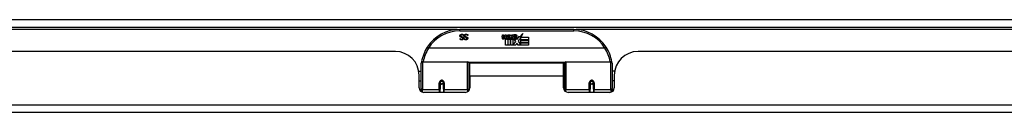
# Model space of a CAD drawing. Header units: inches. Extents: x 23 to 567, y 61 to 264.
# Tile 33 of 256: x 90.19 to 103.11, y 61.55 to 62.77. Entities that reach past the tile are written whole.
import ezdxf

# ---------------------------------------------------------------- set-up
doc = ezdxf.new("R2010")
doc.units = ezdxf.units.IN
doc.header["$MEASUREMENT"] = 0
doc.layers.add('Visible Edges(ANSI)', color=7, linetype='Continuous', lineweight=25)
doc.layers.add('Visible Tangent Edges(ANSI)', color=7, linetype='Continuous', lineweight=25)

msp = doc.modelspace()

# ---------------------------------------------------------------- linework, layer by layer
at = {"layer": 'Visible Edges(ANSI)'}
for p, q in [((77.364, 62.668), (131.166, 62.668)), ((97.462, 62.638), (95.966, 62.638)), ((96.017, 62.569), (96.017, 62.558)), ((96.017, 62.558), (96.017, 62.558)), ((96.072, 62.558), (96.071, 62.558)), ((96.072, 62.569), (96.072, 62.558)), ((96.522, 62.535), (96.528, 62.569)), ((96.528, 62.569), (96.541, 62.569)), ((96.541, 62.569), (96.535, 62.534)), ((96.558, 62.546), (96.562, 62.569)), ((96.562, 62.569), (96.575, 62.569)), ((96.575, 62.569), (96.569, 62.534)), ((96.592, 62.546), (96.596, 62.569)), ((96.596, 62.569), (96.609, 62.569)), ((96.609, 62.569), (96.599, 62.514)), ((96.616, 62.569), (96.632, 62.569)), ((96.629, 62.541), (96.616, 62.569)), ((96.632, 62.569), (96.639, 62.549)), ((96.642, 62.549), (96.655, 62.569)), ((96.672, 62.569), (96.647, 62.541)), ((96.655, 62.569), (96.672, 62.569)), ((96.677, 62.557), (96.677, 62.566)), ((96.751, 62.537), (96.795, 62.583)), ((96.795, 62.583), (96.77, 62.536)), ((95.972, 62.517), (95.973, 62.517)), ((95.972, 62.506), (95.972, 62.517)), ((96.026, 62.517), (96.027, 62.517)), ((96.026, 62.506), (96.026, 62.517)), ((96.567, 62.431), (96.567, 62.51)), ((96.597, 62.431), (96.567, 62.431)), ((96.585, 62.518), (96.584, 62.511)), ((96.584, 62.511), (96.597, 62.511)), ((96.589, 62.524), (96.586, 62.524)), ((96.588, 62.514), (96.589, 62.524)), ((96.599, 62.514), (96.588, 62.514)), ((96.597, 62.511), (96.597, 62.431)), ((96.601, 62.511), (96.623, 62.511)), ((96.601, 62.431), (96.601, 62.511)), ((96.63, 62.431), (96.601, 62.431)), ((96.605, 62.514), (96.629, 62.541)), ((96.621, 62.514), (96.605, 62.514)), ((96.635, 62.533), (96.621, 62.514)), ((96.623, 62.511), (96.63, 62.522)), ((96.63, 62.522), (96.63, 62.431)), ((96.637, 62.533), (96.635, 62.533)), ((96.635, 62.529), (96.642, 62.511)), ((96.635, 62.431), (96.635, 62.529)), ((96.702, 62.431), (96.635, 62.431)), ((96.645, 62.514), (96.637, 62.533)), ((96.639, 62.549), (96.642, 62.549)), ((96.642, 62.511), (96.665, 62.511)), ((96.661, 62.514), (96.645, 62.514)), ((96.647, 62.541), (96.661, 62.514)), ((96.665, 62.511), (96.665, 62.432)), ((96.665, 62.432), (96.701, 62.481)), ((96.67, 62.545), (96.707, 62.545)), ((96.705, 62.536), (96.681, 62.536)), ((96.701, 62.481), (96.681, 62.511)), ((96.715, 62.457), (96.702, 62.431)), ((96.711, 62.519), (96.717, 62.507)), ((96.733, 62.431), (96.715, 62.457)), ((96.717, 62.507), (96.749, 62.551)), ((96.751, 62.513), (96.731, 62.485)), ((96.731, 62.485), (96.768, 62.431)), ((96.867, 62.431), (96.733, 62.431)), ((96.749, 62.551), (96.751, 62.537)), ((96.753, 62.503), (96.751, 62.513)), ((96.768, 62.532), (96.753, 62.503)), ((96.768, 62.503), (96.768, 62.532)), ((96.867, 62.503), (96.768, 62.503)), ((96.768, 62.499), (96.867, 62.499)), ((96.768, 62.467), (96.768, 62.499)), ((96.867, 62.467), (96.768, 62.467)), ((96.768, 62.463), (96.867, 62.463)), ((96.768, 62.431), (96.768, 62.463)), ((96.77, 62.536), (96.867, 62.536)), ((96.867, 62.536), (96.867, 62.503)), ((96.867, 62.499), (96.867, 62.467)), ((96.867, 62.463), (96.867, 62.431)), ((95.121, 62.348), (83.206, 62.348)), ((97.871, 62.392), (95.557, 62.392)), ((110.222, 62.348), (98.307, 62.348)), ((95.459, 61.863), (95.459, 62.193)), ((95.479, 62.213), (96.068, 62.213)), ((96.084, 62.197), (96.084, 61.859)), ((96.099, 62.025), (96.099, 62.193)), ((97.33, 62.193), (96.099, 62.193)), ((97.33, 62.025), (97.33, 62.193)), ((97.344, 61.859), (97.344, 62.197)), ((97.36, 62.213), (97.949, 62.213)), ((97.969, 62.193), (97.969, 61.863)), ((95.429, 62.088), (95.459, 62.088)), ((96.084, 62.12), (96.099, 62.12)), ((97.344, 62.12), (97.33, 62.12)), ((98, 62.088), (97.969, 62.088)), ((95.433, 61.87), (95.433, 62.036)), ((95.433, 61.962), (95.459, 61.962)), ((95.708, 61.94), (95.708, 61.853)), ((95.71, 61.938), (95.708, 61.938)), ((95.709, 61.945), (95.711, 61.944)), ((95.71, 61.944), (95.71, 61.94)), ((95.749, 61.936), (95.752, 61.936)), ((95.752, 61.853), (95.752, 61.94)), ((96.084, 61.93), (96.099, 61.93)), ((96.099, 62.025), (96.099, 61.87)), ((97.33, 61.87), (97.33, 62.025)), ((97.344, 61.93), (97.33, 61.93)), ((97.677, 61.94), (97.677, 61.853)), ((97.679, 61.936), (97.677, 61.936)), ((97.72, 61.945), (97.718, 61.944)), ((97.718, 61.94), (97.718, 61.944)), ((97.718, 61.938), (97.72, 61.938)), ((97.72, 61.853), (97.72, 61.94)), ((97.995, 61.962), (97.969, 61.962)), ((97.995, 62.036), (97.995, 61.87)), ((95.459, 61.863), (95.459, 61.821)), ((96.04, 61.811), (95.492, 61.811)), ((95.708, 61.811), (95.708, 61.853)), ((95.752, 61.853), (95.752, 61.811)), ((96.084, 61.831), (96.084, 61.859)), ((97.344, 61.859), (97.344, 61.831)), ((97.936, 61.811), (97.389, 61.811)), ((97.677, 61.811), (97.677, 61.853)), ((97.72, 61.853), (97.72, 61.811)), ((97.969, 61.821), (97.969, 61.863)), ((131.067, 61.548), (77.462, 61.548))]:
    msp.add_line(p, q, dxfattribs=at)
at = {"layer": 'Visible Edges(ANSI)', "flags": 128}
for points in [[(95.969, 62.553), (95.969, 62.554), (95.969, 62.555), (95.969, 62.555), (95.969, 62.556), (95.969, 62.557), (95.97, 62.558), (95.97, 62.558), (95.97, 62.559), (95.97, 62.56), (95.97, 62.56), (95.971, 62.561), (95.971, 62.562), (95.971, 62.562), (95.971, 62.563), (95.972, 62.564), (95.972, 62.564), (95.972, 62.565), (95.973, 62.565), (95.973, 62.566), (95.974, 62.566), (95.974, 62.567), (95.975, 62.567), (95.975, 62.568), (95.976, 62.568)], [(95.976, 62.568), (95.976, 62.569), (95.977, 62.569), (95.977, 62.57), (95.978, 62.57), (95.979, 62.571), (95.979, 62.571), (95.98, 62.572), (95.98, 62.572), (95.981, 62.572), (95.982, 62.573), (95.983, 62.573), (95.983, 62.573), (95.984, 62.573), (95.985, 62.574), (95.986, 62.574), (95.986, 62.574), (95.987, 62.574), (95.988, 62.574), (95.989, 62.575), (95.99, 62.575), (95.991, 62.575), (95.992, 62.575), (95.993, 62.575), (95.994, 62.575)], [(95.995, 62.567), (95.993, 62.567), (95.992, 62.567), (95.991, 62.567), (95.99, 62.566), (95.989, 62.566), (95.988, 62.566), (95.987, 62.566), (95.986, 62.565), (95.985, 62.565), (95.984, 62.564), (95.984, 62.564), (95.983, 62.563), (95.982, 62.563), (95.982, 62.562), (95.981, 62.562), (95.981, 62.561), (95.98, 62.56), (95.98, 62.56), (95.98, 62.559), (95.979, 62.558), (95.979, 62.557), (95.979, 62.557), (95.979, 62.556), (95.979, 62.555)], [(95.994, 62.575), (95.995, 62.575), (95.997, 62.575), (95.998, 62.575), (95.999, 62.575), (96, 62.575), (96.001, 62.574), (96.002, 62.574), (96.003, 62.574), (96.004, 62.574), (96.005, 62.574), (96.006, 62.574), (96.007, 62.573), (96.008, 62.573), (96.009, 62.573), (96.01, 62.572), (96.011, 62.572), (96.012, 62.572), (96.012, 62.572), (96.013, 62.571), (96.014, 62.571), (96.015, 62.57), (96.016, 62.57), (96.017, 62.57), (96.017, 62.569)], [(96.017, 62.558), (96.016, 62.558), (96.015, 62.559), (96.014, 62.56), (96.013, 62.56), (96.013, 62.561), (96.012, 62.561), (96.011, 62.562), (96.01, 62.562), (96.009, 62.563), (96.008, 62.563), (96.007, 62.564), (96.006, 62.564), (96.005, 62.565), (96.004, 62.565), (96.003, 62.565), (96.002, 62.566), (96.001, 62.566), (96, 62.566), (95.999, 62.566), (95.998, 62.566), (95.997, 62.567), (95.997, 62.567), (95.996, 62.567), (95.995, 62.567)], [(96.023, 62.553), (96.023, 62.554), (96.023, 62.555), (96.023, 62.555), (96.024, 62.556), (96.024, 62.557), (96.024, 62.558), (96.024, 62.558), (96.024, 62.559), (96.024, 62.56), (96.025, 62.56), (96.025, 62.561), (96.025, 62.562), (96.025, 62.562), (96.026, 62.563), (96.026, 62.564), (96.026, 62.564), (96.027, 62.565), (96.027, 62.565), (96.028, 62.566), (96.028, 62.566), (96.028, 62.567), (96.029, 62.567), (96.029, 62.568), (96.03, 62.568)], [(96.03, 62.568), (96.03, 62.569), (96.031, 62.569), (96.032, 62.57), (96.032, 62.57), (96.033, 62.571), (96.033, 62.571), (96.034, 62.572), (96.035, 62.572), (96.035, 62.572), (96.036, 62.573), (96.037, 62.573), (96.038, 62.573), (96.038, 62.573), (96.039, 62.574), (96.04, 62.574), (96.041, 62.574), (96.041, 62.574), (96.042, 62.574), (96.043, 62.575), (96.044, 62.575), (96.045, 62.575), (96.046, 62.575), (96.047, 62.575), (96.048, 62.575)], [(96.049, 62.567), (96.048, 62.567), (96.047, 62.567), (96.045, 62.567), (96.044, 62.566), (96.043, 62.566), (96.042, 62.566), (96.041, 62.566), (96.04, 62.565), (96.039, 62.565), (96.039, 62.564), (96.038, 62.564), (96.037, 62.563), (96.037, 62.563), (96.036, 62.562), (96.035, 62.562), (96.035, 62.561), (96.035, 62.56), (96.034, 62.56), (96.034, 62.559), (96.034, 62.558), (96.033, 62.557), (96.033, 62.557), (96.033, 62.556), (96.033, 62.555)], [(96.048, 62.575), (96.05, 62.575), (96.051, 62.575), (96.052, 62.575), (96.053, 62.575), (96.054, 62.575), (96.055, 62.574), (96.056, 62.574), (96.058, 62.574), (96.059, 62.574), (96.06, 62.574), (96.06, 62.574), (96.061, 62.573), (96.062, 62.573), (96.063, 62.573), (96.064, 62.572), (96.065, 62.572), (96.066, 62.572), (96.067, 62.572), (96.067, 62.571), (96.068, 62.571), (96.069, 62.57), (96.07, 62.57), (96.071, 62.57), (96.072, 62.569)], [(96.071, 62.558), (96.07, 62.558), (96.069, 62.559), (96.068, 62.56), (96.068, 62.56), (96.067, 62.561), (96.066, 62.561), (96.065, 62.562), (96.064, 62.562), (96.063, 62.563), (96.062, 62.563), (96.061, 62.564), (96.06, 62.564), (96.059, 62.565), (96.058, 62.565), (96.057, 62.565), (96.056, 62.566), (96.056, 62.566), (96.055, 62.566), (96.054, 62.566), (96.053, 62.566), (96.052, 62.567), (96.051, 62.567), (96.05, 62.567), (96.049, 62.567)], [(95.983, 62.536), (95.982, 62.536), (95.981, 62.536), (95.98, 62.537), (95.979, 62.537), (95.978, 62.538), (95.977, 62.538), (95.976, 62.539), (95.975, 62.54), (95.974, 62.54), (95.974, 62.541), (95.973, 62.542), (95.973, 62.542), (95.972, 62.543), (95.971, 62.544), (95.971, 62.545), (95.971, 62.546), (95.97, 62.546), (95.97, 62.547), (95.97, 62.548), (95.969, 62.549), (95.969, 62.55), (95.969, 62.551), (95.969, 62.552), (95.969, 62.553)], [(95.993, 62.501), (95.992, 62.501), (95.991, 62.502), (95.99, 62.502), (95.989, 62.502), (95.988, 62.502), (95.987, 62.502), (95.986, 62.502), (95.985, 62.502), (95.984, 62.502), (95.983, 62.502), (95.983, 62.502), (95.982, 62.503), (95.981, 62.503), (95.98, 62.503), (95.979, 62.503), (95.978, 62.504), (95.977, 62.504), (95.977, 62.504), (95.976, 62.504), (95.975, 62.505), (95.974, 62.505), (95.973, 62.505), (95.973, 62.506), (95.972, 62.506)], [(95.973, 62.517), (95.973, 62.517), (95.974, 62.516), (95.974, 62.516), (95.975, 62.515), (95.976, 62.515), (95.976, 62.514), (95.977, 62.514), (95.978, 62.514), (95.979, 62.513), (95.98, 62.513), (95.98, 62.512), (95.981, 62.512), (95.982, 62.512), (95.983, 62.511), (95.984, 62.511), (95.985, 62.511), (95.986, 62.51), (95.987, 62.51), (95.988, 62.51), (95.989, 62.51), (95.989, 62.51), (95.99, 62.51), (95.991, 62.51), (95.992, 62.51)], [(95.979, 62.555), (95.979, 62.554), (95.979, 62.554), (95.979, 62.553), (95.979, 62.552), (95.979, 62.552), (95.979, 62.551), (95.98, 62.55), (95.98, 62.55), (95.98, 62.549), (95.98, 62.549), (95.981, 62.548), (95.981, 62.548), (95.981, 62.548), (95.982, 62.547), (95.982, 62.547), (95.983, 62.546), (95.983, 62.546), (95.984, 62.546), (95.984, 62.545), (95.985, 62.545), (95.986, 62.545), (95.986, 62.545), (95.987, 62.544), (95.988, 62.544)], [(95.998, 62.532), (95.997, 62.532), (95.997, 62.532), (95.996, 62.532), (95.996, 62.532), (95.995, 62.533), (95.994, 62.533), (95.994, 62.533), (95.993, 62.533), (95.992, 62.533), (95.992, 62.533), (95.991, 62.533), (95.99, 62.534), (95.99, 62.534), (95.989, 62.534), (95.988, 62.534), (95.988, 62.534), (95.987, 62.534), (95.986, 62.535), (95.986, 62.535), (95.985, 62.535), (95.985, 62.535), (95.984, 62.535), (95.984, 62.535), (95.983, 62.536)], [(95.988, 62.544), (95.988, 62.544), (95.989, 62.544), (95.989, 62.544), (95.99, 62.543), (95.99, 62.543), (95.991, 62.543), (95.991, 62.543), (95.992, 62.543), (95.992, 62.543), (95.993, 62.543), (95.993, 62.543), (95.994, 62.543), (95.994, 62.542), (95.995, 62.542), (95.995, 62.542), (95.996, 62.542), (95.996, 62.542), (95.997, 62.542), (95.997, 62.542), (95.998, 62.541), (95.999, 62.541), (95.999, 62.541), (96, 62.541), (96, 62.541)], [(95.992, 62.51), (95.993, 62.51), (95.994, 62.51), (95.995, 62.51), (95.996, 62.51), (95.997, 62.51), (95.998, 62.51), (95.999, 62.511), (96, 62.511), (96.001, 62.511), (96.001, 62.512), (96.002, 62.512), (96.003, 62.513), (96.004, 62.513), (96.004, 62.514), (96.005, 62.514), (96.005, 62.515), (96.006, 62.516), (96.006, 62.516), (96.006, 62.517), (96.007, 62.518), (96.007, 62.518), (96.007, 62.519), (96.007, 62.52), (96.007, 62.521)], [(96.017, 62.522), (96.017, 62.52), (96.017, 62.519), (96.016, 62.518), (96.016, 62.516), (96.016, 62.515), (96.015, 62.514), (96.014, 62.513), (96.014, 62.512), (96.013, 62.51), (96.012, 62.509), (96.011, 62.508), (96.01, 62.507), (96.009, 62.506), (96.008, 62.506), (96.006, 62.505), (96.005, 62.504), (96.004, 62.503), (96.002, 62.503), (96.001, 62.503), (95.999, 62.502), (95.998, 62.502), (95.996, 62.502), (95.995, 62.502), (95.993, 62.501)], [(96.007, 62.521), (96.007, 62.522), (96.007, 62.522), (96.007, 62.523), (96.007, 62.524), (96.007, 62.524), (96.006, 62.525), (96.006, 62.525), (96.006, 62.526), (96.006, 62.526), (96.005, 62.527), (96.005, 62.527), (96.005, 62.528), (96.004, 62.528), (96.004, 62.529), (96.003, 62.529), (96.003, 62.53), (96.002, 62.53), (96.002, 62.53), (96.001, 62.531), (96, 62.531), (96, 62.531), (95.999, 62.531), (95.998, 62.532), (95.998, 62.532)], [(96, 62.541), (96.001, 62.541), (96.002, 62.54), (96.002, 62.54), (96.003, 62.54), (96.003, 62.54), (96.004, 62.54), (96.004, 62.54), (96.005, 62.539), (96.006, 62.539), (96.006, 62.539), (96.007, 62.539), (96.007, 62.538), (96.008, 62.538), (96.008, 62.538), (96.008, 62.538), (96.009, 62.537), (96.009, 62.537), (96.01, 62.537), (96.01, 62.536), (96.011, 62.536), (96.011, 62.536), (96.011, 62.535), (96.012, 62.535), (96.012, 62.535)], [(96.012, 62.535), (96.013, 62.534), (96.013, 62.534), (96.013, 62.533), (96.014, 62.533), (96.014, 62.532), (96.014, 62.532), (96.014, 62.532), (96.015, 62.531), (96.015, 62.531), (96.015, 62.53), (96.015, 62.53), (96.016, 62.529), (96.016, 62.529), (96.016, 62.528), (96.016, 62.527), (96.016, 62.527), (96.016, 62.526), (96.016, 62.526), (96.017, 62.525), (96.017, 62.524), (96.017, 62.524), (96.017, 62.523), (96.017, 62.522), (96.017, 62.522)], [(96.037, 62.536), (96.036, 62.536), (96.035, 62.536), (96.034, 62.537), (96.033, 62.537), (96.032, 62.538), (96.031, 62.538), (96.03, 62.539), (96.029, 62.54), (96.029, 62.54), (96.028, 62.541), (96.027, 62.542), (96.027, 62.542), (96.026, 62.543), (96.026, 62.544), (96.025, 62.545), (96.025, 62.546), (96.025, 62.546), (96.024, 62.547), (96.024, 62.548), (96.024, 62.549), (96.024, 62.55), (96.023, 62.551), (96.023, 62.552), (96.023, 62.553)], [(96.047, 62.501), (96.046, 62.501), (96.045, 62.502), (96.044, 62.502), (96.043, 62.502), (96.042, 62.502), (96.041, 62.502), (96.04, 62.502), (96.04, 62.502), (96.039, 62.502), (96.038, 62.502), (96.037, 62.502), (96.036, 62.503), (96.035, 62.503), (96.034, 62.503), (96.033, 62.503), (96.033, 62.504), (96.032, 62.504), (96.031, 62.504), (96.03, 62.504), (96.029, 62.505), (96.028, 62.505), (96.028, 62.505), (96.027, 62.506), (96.026, 62.506)], [(96.027, 62.517), (96.027, 62.517), (96.028, 62.516), (96.029, 62.516), (96.029, 62.515), (96.03, 62.515), (96.031, 62.514), (96.031, 62.514), (96.032, 62.514), (96.033, 62.513), (96.034, 62.513), (96.035, 62.512), (96.036, 62.512), (96.036, 62.512), (96.037, 62.511), (96.038, 62.511), (96.039, 62.511), (96.04, 62.51), (96.041, 62.51), (96.042, 62.51), (96.043, 62.51), (96.044, 62.51), (96.045, 62.51), (96.046, 62.51), (96.047, 62.51)], [(96.033, 62.555), (96.033, 62.554), (96.033, 62.554), (96.033, 62.553), (96.033, 62.552), (96.034, 62.552), (96.034, 62.551), (96.034, 62.55), (96.034, 62.55), (96.034, 62.549), (96.035, 62.549), (96.035, 62.548), (96.035, 62.548), (96.036, 62.548), (96.036, 62.547), (96.037, 62.547), (96.037, 62.546), (96.037, 62.546), (96.038, 62.546), (96.039, 62.545), (96.039, 62.545), (96.04, 62.545), (96.04, 62.545), (96.041, 62.544), (96.042, 62.544)], [(96.052, 62.532), (96.051, 62.532), (96.051, 62.532), (96.05, 62.532), (96.05, 62.532), (96.049, 62.533), (96.049, 62.533), (96.048, 62.533), (96.047, 62.533), (96.047, 62.533), (96.046, 62.533), (96.045, 62.533), (96.045, 62.534), (96.044, 62.534), (96.043, 62.534), (96.043, 62.534), (96.042, 62.534), (96.041, 62.534), (96.041, 62.535), (96.04, 62.535), (96.04, 62.535), (96.039, 62.535), (96.038, 62.535), (96.038, 62.535), (96.037, 62.536)], [(96.042, 62.544), (96.042, 62.544), (96.043, 62.544), (96.044, 62.544), (96.044, 62.543), (96.045, 62.543), (96.045, 62.543), (96.046, 62.543), (96.046, 62.543), (96.047, 62.543), (96.047, 62.543), (96.047, 62.543), (96.048, 62.543), (96.048, 62.542), (96.049, 62.542), (96.049, 62.542), (96.05, 62.542), (96.05, 62.542), (96.051, 62.542), (96.052, 62.542), (96.052, 62.541), (96.053, 62.541), (96.053, 62.541), (96.054, 62.541), (96.055, 62.541)], [(96.071, 62.522), (96.071, 62.52), (96.071, 62.519), (96.071, 62.518), (96.07, 62.516), (96.07, 62.515), (96.069, 62.514), (96.069, 62.513), (96.068, 62.512), (96.067, 62.51), (96.066, 62.509), (96.065, 62.508), (96.064, 62.507), (96.063, 62.506), (96.062, 62.506), (96.061, 62.505), (96.059, 62.504), (96.058, 62.503), (96.057, 62.503), (96.055, 62.503), (96.054, 62.502), (96.052, 62.502), (96.051, 62.502), (96.049, 62.502), (96.047, 62.501)], [(96.047, 62.51), (96.048, 62.51), (96.049, 62.51), (96.05, 62.51), (96.051, 62.51), (96.052, 62.51), (96.053, 62.51), (96.053, 62.511), (96.054, 62.511), (96.055, 62.511), (96.056, 62.512), (96.056, 62.512), (96.057, 62.513), (96.058, 62.513), (96.058, 62.514), (96.059, 62.514), (96.059, 62.515), (96.06, 62.516), (96.06, 62.516), (96.061, 62.517), (96.061, 62.518), (96.061, 62.518), (96.061, 62.519), (96.061, 62.52), (96.061, 62.521)], [(96.061, 62.521), (96.061, 62.522), (96.061, 62.522), (96.061, 62.523), (96.061, 62.524), (96.061, 62.524), (96.061, 62.525), (96.06, 62.525), (96.06, 62.526), (96.06, 62.526), (96.06, 62.527), (96.059, 62.527), (96.059, 62.528), (96.058, 62.528), (96.058, 62.529), (96.058, 62.529), (96.057, 62.53), (96.056, 62.53), (96.056, 62.53), (96.055, 62.531), (96.055, 62.531), (96.054, 62.531), (96.053, 62.531), (96.053, 62.532), (96.052, 62.532)], [(96.055, 62.541), (96.055, 62.541), (96.056, 62.54), (96.057, 62.54), (96.057, 62.54), (96.058, 62.54), (96.058, 62.54), (96.059, 62.54), (96.059, 62.539), (96.06, 62.539), (96.06, 62.539), (96.061, 62.539), (96.061, 62.538), (96.062, 62.538), (96.062, 62.538), (96.063, 62.538), (96.063, 62.537), (96.064, 62.537), (96.064, 62.537), (96.064, 62.536), (96.065, 62.536), (96.065, 62.536), (96.066, 62.535), (96.066, 62.535), (96.066, 62.535)], [(96.066, 62.535), (96.067, 62.534), (96.067, 62.534), (96.067, 62.533), (96.068, 62.533), (96.068, 62.532), (96.068, 62.532), (96.069, 62.532), (96.069, 62.531), (96.069, 62.531), (96.069, 62.53), (96.07, 62.53), (96.07, 62.529), (96.07, 62.529), (96.07, 62.528), (96.07, 62.527), (96.071, 62.527), (96.071, 62.526), (96.071, 62.526), (96.071, 62.525), (96.071, 62.524), (96.071, 62.524), (96.071, 62.523), (96.071, 62.522), (96.071, 62.522)], [(95.54, 62.404), (95.539, 62.404), (95.54, 62.404), (95.54, 62.404), (95.54, 62.404), (95.54, 62.403), (95.54, 62.403), (95.541, 62.403), (95.541, 62.402), (95.542, 62.402), (95.542, 62.401), (95.543, 62.401), (95.544, 62.4), (95.544, 62.4), (95.545, 62.399), (95.546, 62.399), (95.547, 62.398), (95.548, 62.397), (95.549, 62.397), (95.55, 62.396), (95.551, 62.395), (95.552, 62.395), (95.553, 62.394), (95.554, 62.393), (95.555, 62.392)], [(95.557, 62.392), (95.557, 62.392), (95.557, 62.392), (95.557, 62.392), (95.557, 62.392), (95.557, 62.392), (95.557, 62.392), (95.557, 62.392), (95.557, 62.392), (95.556, 62.392), (95.556, 62.392), (95.556, 62.392), (95.556, 62.392), (95.556, 62.392), (95.556, 62.392), (95.556, 62.392), (95.556, 62.392), (95.556, 62.392), (95.556, 62.392), (95.556, 62.392), (95.556, 62.392), (95.555, 62.392), (95.555, 62.392), (95.555, 62.392), (95.555, 62.392)], [(97.873, 62.392), (97.873, 62.392), (97.873, 62.392), (97.873, 62.392), (97.873, 62.392), (97.873, 62.392), (97.873, 62.392), (97.873, 62.392), (97.872, 62.392), (97.872, 62.392), (97.872, 62.392), (97.872, 62.392), (97.872, 62.392), (97.872, 62.392), (97.872, 62.392), (97.872, 62.392), (97.872, 62.392), (97.872, 62.392), (97.872, 62.392), (97.871, 62.392), (97.871, 62.392), (97.871, 62.392), (97.871, 62.392), (97.871, 62.392), (97.871, 62.392)], [(97.889, 62.404), (97.889, 62.404), (97.889, 62.404), (97.889, 62.404), (97.888, 62.404), (97.888, 62.403), (97.888, 62.403), (97.887, 62.403), (97.887, 62.402), (97.886, 62.402), (97.886, 62.401), (97.885, 62.401), (97.885, 62.4), (97.884, 62.4), (97.883, 62.399), (97.882, 62.399), (97.881, 62.398), (97.88, 62.397), (97.879, 62.397), (97.878, 62.396), (97.877, 62.395), (97.876, 62.395), (97.875, 62.394), (97.874, 62.393), (97.873, 62.392)], [(95.466, 62.212), (95.466, 62.212), (95.466, 62.211), (95.466, 62.211), (95.466, 62.211), (95.466, 62.211), (95.466, 62.211), (95.466, 62.21), (95.465, 62.21), (95.465, 62.21), (95.465, 62.21), (95.465, 62.209), (95.465, 62.209), (95.465, 62.209), (95.465, 62.209), (95.465, 62.209), (95.465, 62.208), (95.465, 62.208), (95.465, 62.208), (95.465, 62.208), (95.465, 62.208), (95.465, 62.207), (95.465, 62.207), (95.465, 62.207), (95.465, 62.207)], [(97.963, 62.207), (97.963, 62.207), (97.963, 62.207), (97.963, 62.207), (97.963, 62.208), (97.963, 62.208), (97.963, 62.208), (97.963, 62.208), (97.963, 62.208), (97.963, 62.209), (97.963, 62.209), (97.963, 62.209), (97.963, 62.209), (97.963, 62.209), (97.963, 62.21), (97.963, 62.21), (97.963, 62.21), (97.963, 62.21), (97.963, 62.211), (97.963, 62.211), (97.963, 62.211), (97.963, 62.211), (97.963, 62.211), (97.963, 62.212), (97.963, 62.212)], [(95.708, 61.94), (95.708, 61.943), (95.709, 61.946), (95.71, 61.948), (95.711, 61.951), (95.712, 61.953), (95.714, 61.955), (95.716, 61.957), (95.719, 61.959), (95.721, 61.96), (95.724, 61.961), (95.727, 61.962), (95.73, 61.962), (95.733, 61.962), (95.736, 61.961), (95.739, 61.96), (95.741, 61.959), (95.744, 61.957), (95.746, 61.955), (95.747, 61.953), (95.749, 61.951), (95.75, 61.948), (95.751, 61.946), (95.751, 61.943), (95.752, 61.94)], [(97.677, 61.94), (97.677, 61.943), (97.677, 61.946), (97.678, 61.948), (97.679, 61.951), (97.681, 61.953), (97.683, 61.955), (97.685, 61.957), (97.687, 61.959), (97.69, 61.96), (97.693, 61.961), (97.695, 61.962), (97.698, 61.962), (97.701, 61.962), (97.704, 61.961), (97.707, 61.96), (97.71, 61.959), (97.712, 61.957), (97.714, 61.955), (97.716, 61.953), (97.717, 61.951), (97.719, 61.948), (97.719, 61.946), (97.72, 61.943), (97.72, 61.94)], [(96.085, 61.832), (96.085, 61.834), (96.085, 61.837), (96.085, 61.84), (96.086, 61.842), (96.086, 61.845), (96.086, 61.847), (96.087, 61.85), (96.087, 61.853), (96.088, 61.855), (96.088, 61.858), (96.089, 61.86), (96.089, 61.863), (96.09, 61.865), (96.09, 61.868), (96.091, 61.871), (96.092, 61.873), (96.092, 61.876), (96.093, 61.878), (96.094, 61.881), (96.095, 61.883), (96.096, 61.886), (96.097, 61.888), (96.098, 61.891), (96.099, 61.893)], [(97.33, 61.893), (97.331, 61.891), (97.332, 61.888), (97.333, 61.886), (97.333, 61.883), (97.334, 61.881), (97.335, 61.878), (97.336, 61.876), (97.337, 61.873), (97.337, 61.871), (97.338, 61.868), (97.339, 61.865), (97.339, 61.863), (97.34, 61.86), (97.34, 61.858), (97.341, 61.855), (97.341, 61.853), (97.342, 61.85), (97.342, 61.847), (97.342, 61.845), (97.343, 61.842), (97.343, 61.84), (97.343, 61.837), (97.343, 61.834), (97.344, 61.832)]]:
    msp.add_lwpolyline(points, dxfattribs=at)
at = {"layer": 'Visible Edges(ANSI)'}
for centre in [(95.73, 61.94), (97.698, 61.94)]:
    msp.add_circle(centre, 0.0197, dxfattribs=at)
for centre, radius, start, end in [((95.966, 62.131), 0.507, 90, 147.3142), ((96.695, 62.508), 0.0607, 81.5605, 107.3343), ((96.689, 62.529), 0.0307, 64.6784, 112.5609), ((96.698, 62.548), 0.0096, 343.5261, 64.6784), ((96.701, 62.549), 0.0197, 356.5646, 81.5605), ((97.462, 62.131), 0.507, 32.6858, 90), ((96.55, 62.529), 0.0288, 169, 198.4748), ((96.532, 62.523), 0.0105, 198.4748, 269.6788), ((96.532, 62.537), 0.0246, 269.6788, 333.9508), ((96.547, 62.532), 0.0123, 169.9922, 203.5487), ((96.542, 62.53), 0.006, 203.5487, 276.1027), ((96.541, 62.536), 0.0126, 276.1027, 327.6083), ((96.512, 62.554), 0.0465, 328.5584, 350.8257), ((96.583, 62.528), 0.0288, 183.6169, 196.9928), ((96.565, 62.523), 0.0101, 196.9928, 269.4776), ((96.566, 62.537), 0.024, 269.4776, 327.4114), ((96.567, 62.534), 0.024, 268.7952, 316.5849), ((96.581, 62.532), 0.0123, 170, 203.5571), ((96.575, 62.53), 0.006, 203.5571, 276.03), ((96.575, 62.536), 0.0126, 276.03, 327.5992), ((96.546, 62.554), 0.0465, 327.5992, 350), ((96.696, 62.534), 0.0282, 156.1555, 203.8445), ((96.684, 62.529), 0.0152, 203.8445, 265.0802), ((96.69, 62.532), 0.00955, 151.4547, 231.1652), ((96.688, 62.543), 0.033, 257.079, 313.1785), ((96.688, 62.543), 0.0299, 260.4085, 314.1684), ((96.691, 62.533), 0.0109, 231.1652, 289.3797), ((96.689, 62.538), 0.0168, 289.3797, 352.9975), ((96.681, 62.55), 0.0398, 314.1684, 356.5646), ((95.121, 62.036), 0.312, 0, 90), ((95.966, 62.131), 0.507, 147.3142, 170.7932), ((97.462, 62.131), 0.507, 9.2068, 32.6858), ((98.307, 62.036), 0.312, 90, 180), ((95.479, 62.193), 0.0197, 90, 180), ((96.068, 62.197), 0.0157, 0, 90), ((97.36, 62.197), 0.0157, 90, 180), ((97.949, 62.193), 0.0197, 0, 90), ((95.73, 61.94), 0.0217, 180, 348.1708), ((97.698, 61.94), 0.0217, 191.8292, 0), ((95.492, 61.87), 0.0591, 180, 270), ((96.04, 61.87), 0.0591, 270, 0), ((97.389, 61.87), 0.0591, 180, 270), ((97.936, 61.87), 0.0591, 270, 0)]:
    msp.add_arc(centre, radius, start, end, dxfattribs=at)
at = {"layer": 'Visible Tangent Edges(ANSI)'}
for p, q in [((77.364, 62.767), (130.399, 62.767)), ((95.934, 62.637), (82.393, 62.637)), ((95.966, 62.618), (95.966, 62.638)), ((95.966, 62.618), (97.462, 62.618)), ((97.462, 62.618), (97.462, 62.638)), ((111.035, 62.637), (97.494, 62.637)), ((95.479, 62.213), (95.479, 61.844)), ((96.068, 61.844), (96.068, 62.213)), ((97.346, 62.205), (96.082, 62.205)), ((97.36, 62.213), (97.36, 61.844)), ((97.949, 61.844), (97.949, 62.213)), ((95.698, 61.844), (95.698, 61.936)), ((95.761, 61.936), (95.761, 61.844)), ((97.33, 62.025), (96.099, 62.025)), ((97.667, 61.844), (97.667, 61.936)), ((97.73, 61.936), (97.73, 61.844)), ((95.437, 61.85), (95.459, 61.85)), ((95.479, 61.813), (95.479, 61.844)), ((95.698, 61.844), (95.479, 61.844)), ((95.698, 61.844), (95.698, 61.811)), ((96.068, 61.844), (95.761, 61.844)), ((95.761, 61.811), (95.761, 61.844)), ((96.068, 61.844), (96.068, 61.819)), ((96.087, 61.85), (96.095, 61.85)), ((97.333, 61.85), (97.342, 61.85)), ((97.667, 61.844), (97.36, 61.844)), ((97.36, 61.819), (97.36, 61.844)), ((97.667, 61.844), (97.667, 61.811)), ((97.949, 61.844), (97.73, 61.844)), ((97.73, 61.811), (97.73, 61.844)), ((97.949, 61.844), (97.949, 61.813)), ((97.969, 61.85), (97.992, 61.85)), ((77.462, 61.647), (131.067, 61.647))]:
    msp.add_line(p, q, dxfattribs=at)
at = {"layer": 'Visible Tangent Edges(ANSI)', "flags": 128}
for points in [[(95.761, 61.936), (95.761, 61.94), (95.76, 61.944), (95.759, 61.948), (95.758, 61.952), (95.755, 61.955), (95.753, 61.959), (95.75, 61.961), (95.746, 61.964), (95.742, 61.966), (95.738, 61.968), (95.734, 61.969), (95.73, 61.969), (95.726, 61.969), (95.721, 61.968), (95.717, 61.966), (95.714, 61.964), (95.71, 61.962), (95.707, 61.959), (95.704, 61.955), (95.702, 61.952), (95.701, 61.948), (95.699, 61.944), (95.699, 61.94), (95.698, 61.936)], [(96.098, 61.93), (96.097, 61.926), (96.096, 61.922), (96.095, 61.918), (96.094, 61.914), (96.093, 61.91), (96.092, 61.906), (96.092, 61.902), (96.091, 61.898), (96.09, 61.894), (96.09, 61.889), (96.089, 61.885), (96.088, 61.881), (96.088, 61.877), (96.087, 61.873), (96.087, 61.869), (96.086, 61.865), (96.086, 61.861), (96.086, 61.857), (96.085, 61.852), (96.085, 61.848), (96.085, 61.844), (96.085, 61.84), (96.085, 61.836), (96.084, 61.832)], [(97.344, 61.832), (97.344, 61.836), (97.344, 61.84), (97.343, 61.844), (97.343, 61.848), (97.343, 61.852), (97.343, 61.857), (97.342, 61.861), (97.342, 61.865), (97.341, 61.869), (97.341, 61.873), (97.34, 61.877), (97.34, 61.881), (97.339, 61.885), (97.339, 61.889), (97.338, 61.894), (97.337, 61.898), (97.337, 61.902), (97.336, 61.906), (97.335, 61.91), (97.334, 61.914), (97.333, 61.918), (97.332, 61.922), (97.331, 61.926), (97.33, 61.93)], [(97.73, 61.936), (97.73, 61.94), (97.729, 61.944), (97.728, 61.948), (97.726, 61.952), (97.724, 61.955), (97.721, 61.959), (97.718, 61.961), (97.715, 61.964), (97.711, 61.966), (97.707, 61.968), (97.703, 61.969), (97.698, 61.969), (97.694, 61.969), (97.69, 61.968), (97.686, 61.966), (97.682, 61.964), (97.679, 61.962), (97.676, 61.959), (97.673, 61.955), (97.671, 61.952), (97.669, 61.948), (97.668, 61.944), (97.667, 61.94), (97.667, 61.936)]]:
    msp.add_lwpolyline(points, dxfattribs=at)
at = {"layer": 'Visible Tangent Edges(ANSI)'}
for centre, start, end in [((95.966, 62.131), 90, 147.5011), ((97.462, 62.131), 32.4989, 90), ((95.966, 62.127), 147.0552, 169.8777), ((97.462, 62.127), 10.1223, 32.9448)]:
    msp.add_arc(centre, 0.487, start, end, dxfattribs=at)
for centre, major_axis, ratio, start_param, end_param in [((95.485, 62.209), (-0.0194, 0.0031), 0.187438, 0, 0.544489), ((97.943, 62.209), (0.0194, 0.0031), 0.187438, 5.738696, 6.283185), ((95.698, 61.94), (0.00984, 0), 0.476565, 4.712389, 6.283185), ((95.761, 61.94), (-0.00984, 0), 0.476565, 0, 1.570796), ((97.667, 61.94), (0.00984, 0), 0.476565, 4.712389, 6.283185), ((97.73, 61.94), (-0.00984, 0), 0.476565, 0, 1.570796), ((95.479, 61.863), (-0.0197, 0), 0.965926, 0, 1.570796), ((95.698, 61.853), (0.00984, 0), 0.965926, 4.712389, 6.283185), ((95.761, 61.853), (-0.00984, 0), 0.965926, 0, 1.570796), ((96.068, 61.859), (0.0157, 0), 0.965926, 4.712389, 6.283185), ((97.36, 61.859), (-0.0157, 0), 0.965926, 0, 1.570796), ((97.667, 61.853), (0.00984, 0), 0.965926, 4.712389, 6.283185), ((97.73, 61.853), (-0.00984, 0), 0.965926, 0, 1.570796), ((97.949, 61.863), (0.0197, 0), 0.965926, 4.712389, 6.283185)]:
    msp.add_ellipse(centre, major_axis=major_axis, ratio=ratio, start_param=start_param, end_param=end_param, dxfattribs=at)

doc.saveas('drawing.dxf')
